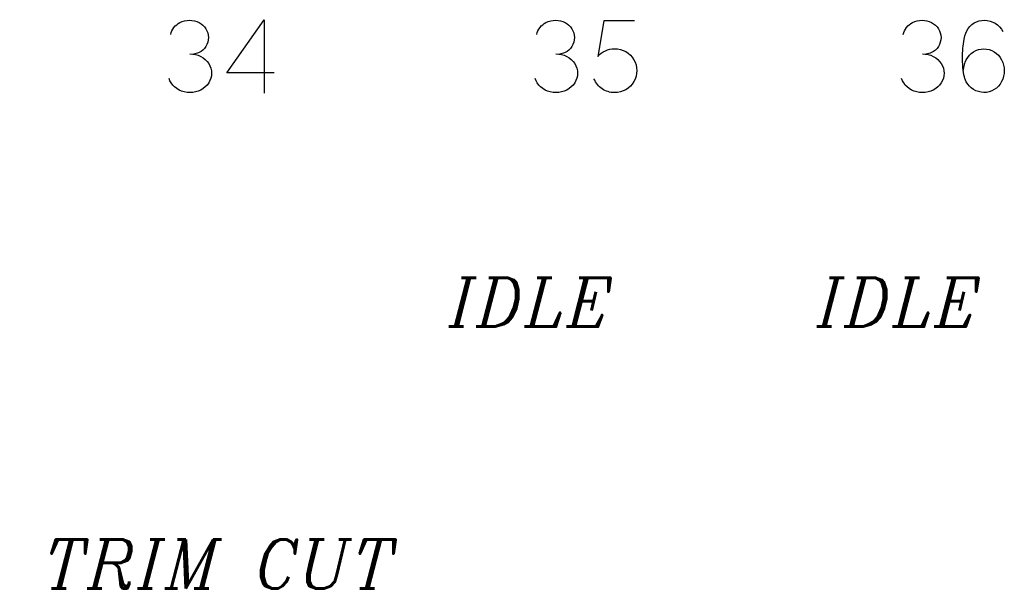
# Model space of a CAD drawing. Header units: inches. Extents: x -14.1 to 21.9, y -36.2 to -13.1.
# Tile 17 of 74: x 3.845 to 4.248, y -24.871 to -24.638. Entities that reach past the tile are written whole.
import ezdxf

# ---------------------------------------------------------------- set-up
doc = ezdxf.new("R2010")
doc.units = ezdxf.units.IN
doc.header["$LTSCALE"] = 0.5
doc.header["$MEASUREMENT"] = 0
doc.layers.add('APP-M-D', color=42, linetype='Continuous')
doc.styles.add('I', font='ITALIC.SHX')

msp = doc.modelspace()

# ---------------------------------------------------------------- linework, layer by layer
at = {"layer": 'APP-M-D', "linetype": 'Continuous'}
for p, q in [((3.90801, -24.64234), (3.90846, -24.64168)), ((3.90846, -24.64168), (3.90899, -24.64107)), ((3.90899, -24.64107), (3.90957, -24.64054)), ((3.90957, -24.64054), (3.91021, -24.64008)), ((3.91021, -24.64008), (3.91091, -24.63969)), ((3.91091, -24.63969), (3.91185, -24.63927)), ((3.91091, -24.63969), (3.91091, -24.63969)), ((3.91185, -24.63927), (3.91282, -24.63898)), ((3.91282, -24.63898), (3.9138, -24.6388)), ((3.9138, -24.6388), (3.91481, -24.63874)), ((3.91481, -24.63874), (3.91581, -24.6388)), ((3.91581, -24.6388), (3.9168, -24.63898)), ((3.9168, -24.63898), (3.91776, -24.63927)), ((3.91776, -24.63927), (3.9187, -24.63969)), ((3.9187, -24.63969), (3.9187, -24.63969)), ((3.9187, -24.63969), (3.91953, -24.64017)), ((3.91953, -24.64017), (3.92027, -24.64075)), ((3.92027, -24.64075), (3.92091, -24.64142)), ((3.92091, -24.64142), (3.92148, -24.6422)), ((3.92148, -24.6422), (3.92193, -24.64304)), ((3.93011, -24.66016), (3.94528, -24.63849)), ((3.94528, -24.63849), (3.94528, -24.63849)), ((3.94528, -24.63849), (3.94528, -24.66849)), ((4.05762, -24.64234), (4.05808, -24.64168)), ((4.05808, -24.64168), (4.05861, -24.64107)), ((4.05861, -24.64107), (4.05919, -24.64054)), ((4.05919, -24.64054), (4.05983, -24.64008)), ((4.05983, -24.64008), (4.06052, -24.63969)), ((4.06052, -24.63969), (4.06147, -24.63927)), ((4.06052, -24.63969), (4.06052, -24.63969)), ((4.06147, -24.63927), (4.06243, -24.63898)), ((4.06243, -24.63898), (4.06341, -24.6388)), ((4.06341, -24.6388), (4.06442, -24.63874)), ((4.06442, -24.63874), (4.06543, -24.6388)), ((4.06543, -24.6388), (4.06641, -24.63898)), ((4.06641, -24.63898), (4.06738, -24.63927)), ((4.06738, -24.63927), (4.06832, -24.63969)), ((4.06832, -24.63969), (4.06832, -24.63969)), ((4.06832, -24.63969), (4.06915, -24.64017)), ((4.06915, -24.64017), (4.06988, -24.64075)), ((4.06988, -24.64075), (4.07053, -24.64142)), ((4.07053, -24.64142), (4.07109, -24.6422)), ((4.07109, -24.6422), (4.07155, -24.64304)), ((4.0842, -24.6389), (4.08168, -24.65349)), ((4.09672, -24.6389), (4.0842, -24.6389)), ((4.0842, -24.6389), (4.0842, -24.6389)), ((4.20743, -24.64234), (4.20789, -24.64168)), ((4.20789, -24.64168), (4.20841, -24.64107)), ((4.20841, -24.64107), (4.209, -24.64054)), ((4.209, -24.64054), (4.20964, -24.64008)), ((4.20964, -24.64008), (4.21033, -24.63969)), ((4.21033, -24.63969), (4.21127, -24.63927)), ((4.21033, -24.63969), (4.21033, -24.63969)), ((4.21127, -24.63927), (4.21224, -24.63898)), ((4.21224, -24.63898), (4.21322, -24.6388)), ((4.21322, -24.6388), (4.21423, -24.63874)), ((4.21423, -24.63874), (4.21524, -24.6388)), ((4.21524, -24.6388), (4.21622, -24.63898)), ((4.21622, -24.63898), (4.21719, -24.63927)), ((4.21719, -24.63927), (4.21813, -24.63969)), ((4.21813, -24.63969), (4.21813, -24.63969)), ((4.21813, -24.63969), (4.21895, -24.64017)), ((4.21895, -24.64017), (4.21969, -24.64075)), ((4.21969, -24.64075), (4.22034, -24.64142)), ((4.22034, -24.64142), (4.2209, -24.6422)), ((4.2209, -24.6422), (4.22136, -24.64304)), ((4.23256, -24.64305), (4.23313, -24.64207)), ((4.23313, -24.64207), (4.23382, -24.64121)), ((4.23382, -24.64121), (4.23461, -24.64045)), ((4.23461, -24.64045), (4.23552, -24.63982)), ((4.23552, -24.63982), (4.23651, -24.63931)), ((4.23651, -24.63931), (4.23754, -24.63896)), ((4.23754, -24.63896), (4.23861, -24.63877)), ((4.23861, -24.63877), (4.23973, -24.63874)), ((4.23973, -24.63874), (4.23973, -24.63874)), ((4.23973, -24.63874), (4.24091, -24.63881)), ((4.24091, -24.63881), (4.24204, -24.63905)), ((4.24204, -24.63905), (4.24312, -24.63944)), ((4.24312, -24.63944), (4.24416, -24.63998)), ((4.24416, -24.63998), (4.24512, -24.64066)), ((4.24512, -24.64066), (4.24595, -24.64144)), ((4.24595, -24.64144), (4.24667, -24.64234)), ((3.90714, -24.64454), (3.90734, -24.64377)), ((3.90734, -24.64377), (3.90764, -24.64304)), ((3.90764, -24.64304), (3.90801, -24.64234)), ((3.92193, -24.64304), (3.92226, -24.64392)), ((3.92226, -24.64392), (3.92247, -24.64485)), ((3.92247, -24.64485), (3.92255, -24.64582)), ((3.92255, -24.64582), (3.92247, -24.64679)), ((3.92255, -24.64582), (3.92255, -24.64582)), ((4.05675, -24.64454), (4.05696, -24.64377)), ((4.05696, -24.64377), (4.05725, -24.64304)), ((4.05725, -24.64304), (4.05762, -24.64234)), ((4.07155, -24.64304), (4.07188, -24.64392)), ((4.07188, -24.64392), (4.07209, -24.64485)), ((4.07209, -24.64485), (4.07217, -24.64582)), ((4.07217, -24.64582), (4.07209, -24.64679)), ((4.07217, -24.64582), (4.07217, -24.64582)), ((4.20656, -24.64454), (4.20677, -24.64377)), ((4.20677, -24.64377), (4.20706, -24.64304)), ((4.20706, -24.64304), (4.20743, -24.64234)), ((4.22136, -24.64304), (4.22169, -24.64392)), ((4.22169, -24.64392), (4.2219, -24.64485)), ((4.2219, -24.64485), (4.22198, -24.64582)), ((4.22198, -24.64582), (4.2219, -24.64679)), ((4.22198, -24.64582), (4.22198, -24.64582)), ((4.23141, -24.64651), (4.23157, -24.64576)), ((4.23157, -24.64576), (4.23173, -24.64512)), ((4.23173, -24.64512), (4.2321, -24.64402)), ((4.2321, -24.64402), (4.23256, -24.64305)), ((4.23256, -24.64305), (4.23256, -24.64305)), ((4.24667, -24.64234), (4.24727, -24.64334)), ((3.92091, -24.65022), (3.92027, -24.65089)), ((3.92148, -24.64945), (3.92091, -24.65022)), ((3.92193, -24.64861), (3.92148, -24.64945)), ((3.92226, -24.64772), (3.92193, -24.64861)), ((3.92247, -24.64679), (3.92226, -24.64772)), ((4.07053, -24.65022), (4.06988, -24.65089)), ((4.07109, -24.64945), (4.07053, -24.65022)), ((4.07155, -24.64861), (4.07109, -24.64945)), ((4.07188, -24.64772), (4.07155, -24.64861)), ((4.07209, -24.64679), (4.07188, -24.64772)), ((4.22034, -24.65022), (4.21969, -24.65089)), ((4.2209, -24.64945), (4.22034, -24.65022)), ((4.22136, -24.64861), (4.2209, -24.64945)), ((4.22169, -24.64772), (4.22136, -24.64861)), ((4.2219, -24.64679), (4.22169, -24.64772)), ((4.23084, -24.65117), (4.2309, -24.65019)), ((4.2309, -24.65019), (4.23099, -24.64925)), ((4.23099, -24.64925), (4.23111, -24.64835)), ((4.23111, -24.64835), (4.23126, -24.64738)), ((4.23111, -24.64835), (4.23111, -24.64835)), ((4.23126, -24.64738), (4.23141, -24.64651)), ((3.91497, -24.65245), (3.91614, -24.65252)), ((3.91614, -24.65252), (3.91726, -24.65272)), ((3.91699, -24.65244), (3.91638, -24.65254)), ((3.91756, -24.65233), (3.91699, -24.65244)), ((3.91726, -24.65272), (3.91835, -24.65306)), ((3.91813, -24.65218), (3.91756, -24.65233)), ((3.9187, -24.65196), (3.91813, -24.65218)), ((3.91835, -24.65306), (3.9194, -24.65353)), ((3.91953, -24.65147), (3.9187, -24.65196)), ((3.9187, -24.65196), (3.9187, -24.65196)), ((3.9194, -24.65353), (3.9194, -24.65353)), ((3.9194, -24.65353), (3.92038, -24.65412)), ((3.92027, -24.65089), (3.91953, -24.65147)), ((3.92038, -24.65412), (3.92125, -24.6548)), ((4.06459, -24.65245), (4.06575, -24.65252)), ((4.06575, -24.65252), (4.06688, -24.65272)), ((4.0666, -24.65244), (4.066, -24.65254)), ((4.06717, -24.65233), (4.0666, -24.65244)), ((4.06688, -24.65272), (4.06796, -24.65306)), ((4.06774, -24.65218), (4.06717, -24.65233)), ((4.06832, -24.65196), (4.06774, -24.65218)), ((4.06796, -24.65306), (4.06902, -24.65353)), ((4.06915, -24.65147), (4.06832, -24.65196)), ((4.06832, -24.65196), (4.06832, -24.65196)), ((4.06902, -24.65353), (4.06902, -24.65353)), ((4.06902, -24.65353), (4.07, -24.65412)), ((4.06988, -24.65089), (4.06915, -24.65147)), ((4.07, -24.65412), (4.07087, -24.6548)), ((4.08168, -24.65349), (4.08237, -24.65279)), ((4.08168, -24.65349), (4.08168, -24.65349)), ((4.08237, -24.65279), (4.08311, -24.65217)), ((4.08311, -24.65217), (4.08392, -24.65164)), ((4.08392, -24.65164), (4.08478, -24.65119)), ((4.08478, -24.65119), (4.08569, -24.65084)), ((4.08569, -24.65084), (4.08662, -24.65059)), ((4.08662, -24.65059), (4.08757, -24.65043)), ((4.08757, -24.65043), (4.08855, -24.65039)), ((4.08855, -24.65039), (4.08855, -24.65039)), ((4.08855, -24.65039), (4.08976, -24.65044)), ((4.08976, -24.65044), (4.09091, -24.65066)), ((4.09091, -24.65066), (4.09204, -24.65102)), ((4.09204, -24.65102), (4.09311, -24.65155)), ((4.09311, -24.65155), (4.09411, -24.6522)), ((4.09411, -24.6522), (4.095, -24.65298)), ((4.095, -24.65298), (4.09576, -24.65386)), ((4.09576, -24.65386), (4.09642, -24.65486)), ((4.2144, -24.65245), (4.21556, -24.65252)), ((4.21556, -24.65252), (4.21669, -24.65272)), ((4.21641, -24.65244), (4.21581, -24.65254)), ((4.21698, -24.65233), (4.21641, -24.65244)), ((4.21669, -24.65272), (4.21777, -24.65306)), ((4.21755, -24.65218), (4.21698, -24.65233)), ((4.21813, -24.65196), (4.21755, -24.65218)), ((4.21777, -24.65306), (4.21883, -24.65353)), ((4.21895, -24.65147), (4.21813, -24.65196)), ((4.21813, -24.65196), (4.21813, -24.65196)), ((4.21883, -24.65353), (4.21883, -24.65353)), ((4.21883, -24.65353), (4.21981, -24.65412)), ((4.21969, -24.65089), (4.21895, -24.65147)), ((4.21981, -24.65412), (4.22067, -24.6548)), ((4.23078, -24.65329), (4.23079, -24.6522)), ((4.23078, -24.65441), (4.23078, -24.65329)), ((4.23079, -24.6522), (4.23084, -24.65117)), ((4.23231, -24.65486), (4.23289, -24.65389)), ((4.23289, -24.65389), (4.23357, -24.65304)), ((4.23357, -24.65304), (4.23437, -24.65228)), ((4.23437, -24.65228), (4.23527, -24.65163)), ((4.23527, -24.65163), (4.23626, -24.6511)), ((4.23626, -24.6511), (4.2373, -24.65072)), ((4.2373, -24.65072), (4.23838, -24.65048)), ((4.23838, -24.65048), (4.23952, -24.65039)), ((4.23952, -24.65039), (4.23952, -24.65039)), ((4.23952, -24.65039), (4.24064, -24.65048)), ((4.24064, -24.65048), (4.24171, -24.65072)), ((4.24171, -24.65072), (4.24274, -24.6511)), ((4.24274, -24.6511), (4.24373, -24.65163)), ((4.24373, -24.65163), (4.24464, -24.65228)), ((4.24464, -24.65228), (4.24544, -24.65304)), ((4.24544, -24.65304), (4.24614, -24.65389)), ((4.24614, -24.65389), (4.24673, -24.65486)), ((3.92125, -24.6548), (3.922, -24.65557)), ((3.922, -24.65557), (3.92264, -24.65643)), ((3.92264, -24.65643), (3.92264, -24.65643)), ((3.92264, -24.65643), (3.92316, -24.65739)), ((3.92316, -24.65739), (3.92354, -24.65837)), ((3.92354, -24.65837), (3.92376, -24.65936)), ((4.07087, -24.6548), (4.07162, -24.65557)), ((4.07162, -24.65557), (4.07225, -24.65643)), ((4.07225, -24.65643), (4.07225, -24.65643)), ((4.07225, -24.65643), (4.07278, -24.65739)), ((4.07278, -24.65739), (4.07316, -24.65837)), ((4.07316, -24.65837), (4.07338, -24.65936)), ((4.09642, -24.65486), (4.09642, -24.65486)), ((4.09642, -24.65486), (4.09695, -24.65591)), ((4.09695, -24.65591), (4.09733, -24.65701)), ((4.09733, -24.65701), (4.09755, -24.65814)), ((4.09755, -24.65814), (4.09763, -24.65932)), ((4.22067, -24.6548), (4.22142, -24.65557)), ((4.22142, -24.65557), (4.22206, -24.65643)), ((4.22206, -24.65643), (4.22206, -24.65643)), ((4.22206, -24.65643), (4.22259, -24.65739)), ((4.22259, -24.65739), (4.22296, -24.65837)), ((4.22296, -24.65837), (4.22319, -24.65936)), ((4.23081, -24.65558), (4.23078, -24.65441)), ((4.23086, -24.65681), (4.23081, -24.65558)), ((4.23094, -24.65799), (4.23086, -24.65681)), ((4.23086, -24.65681), (4.23086, -24.65681)), ((4.23105, -24.65908), (4.23094, -24.65799)), ((4.23123, -24.65917), (4.23132, -24.65808)), ((4.23132, -24.65808), (4.23153, -24.65699)), ((4.23153, -24.65699), (4.23186, -24.65592)), ((4.23186, -24.65592), (4.23231, -24.65486)), ((4.23231, -24.65486), (4.23231, -24.65486)), ((4.24673, -24.65486), (4.24673, -24.65486)), ((4.24673, -24.65486), (4.24722, -24.65593)), ((4.24722, -24.65593), (4.24757, -24.65703)), ((4.24757, -24.65703), (4.24778, -24.65817)), ((4.24778, -24.65817), (4.24785, -24.65934)), ((3.92354, -24.6624), (3.92316, -24.66338)), ((3.92376, -24.66139), (3.92354, -24.6624)), ((3.92376, -24.65936), (3.92384, -24.66037)), ((3.92384, -24.66037), (3.92376, -24.66139)), ((3.92384, -24.66037), (3.92384, -24.66037)), ((3.94942, -24.66016), (3.93011, -24.66016)), ((3.93011, -24.66016), (3.93011, -24.66016)), ((4.07316, -24.6624), (4.07278, -24.66338)), ((4.07338, -24.66139), (4.07316, -24.6624)), ((4.07338, -24.65936), (4.07346, -24.66037)), ((4.07346, -24.66037), (4.07338, -24.66139)), ((4.07346, -24.66037), (4.07346, -24.66037)), ((4.09733, -24.66163), (4.09695, -24.66274)), ((4.09755, -24.66049), (4.09733, -24.66163)), ((4.09763, -24.65932), (4.09755, -24.66049)), ((4.22296, -24.6624), (4.22259, -24.66338)), ((4.22319, -24.66139), (4.22296, -24.6624)), ((4.22319, -24.65936), (4.22326, -24.66037)), ((4.22326, -24.66037), (4.22319, -24.66139)), ((4.22326, -24.66037), (4.22326, -24.66037)), ((4.23118, -24.66009), (4.23105, -24.65908)), ((4.23135, -24.66101), (4.23118, -24.66009)), ((4.23154, -24.66185), (4.23135, -24.66101)), ((4.23177, -24.6626), (4.23154, -24.66185)), ((4.24757, -24.66163), (4.24722, -24.66274)), ((4.24778, -24.6605), (4.24757, -24.66163)), ((4.24785, -24.65934), (4.24778, -24.6605)), ((3.90682, -24.66348), (3.90644, -24.66253)), ((3.90731, -24.66435), (3.90682, -24.66348)), ((3.90794, -24.66521), (3.90731, -24.66435)), ((3.90731, -24.66435), (3.90731, -24.66435)), ((3.90869, -24.66598), (3.90794, -24.66521)), ((3.90956, -24.66666), (3.90869, -24.66598)), ((3.92125, -24.66598), (3.92038, -24.66666)), ((3.922, -24.66521), (3.92125, -24.66598)), ((3.92264, -24.66435), (3.922, -24.66521)), ((3.92316, -24.66338), (3.92264, -24.66435)), ((3.92264, -24.66435), (3.92264, -24.66435)), ((4.05644, -24.66348), (4.05605, -24.66253)), ((4.05692, -24.66435), (4.05644, -24.66348)), ((4.05756, -24.66521), (4.05692, -24.66435)), ((4.05692, -24.66435), (4.05692, -24.66435)), ((4.05831, -24.66598), (4.05756, -24.66521)), ((4.05918, -24.66666), (4.05831, -24.66598)), ((4.07087, -24.66598), (4.07, -24.66666)), ((4.07162, -24.66521), (4.07087, -24.66598)), ((4.07225, -24.66435), (4.07162, -24.66521)), ((4.07278, -24.66338), (4.07225, -24.66435)), ((4.07225, -24.66435), (4.07225, -24.66435)), ((4.08043, -24.66327), (4.08014, -24.66265)), ((4.08076, -24.66387), (4.08043, -24.66327)), ((4.08112, -24.66444), (4.08076, -24.66387)), ((4.08153, -24.66497), (4.08112, -24.66444)), ((4.08197, -24.66547), (4.08153, -24.66497)), ((4.08244, -24.66593), (4.08197, -24.66547)), ((4.08294, -24.66636), (4.08244, -24.66593)), ((4.08347, -24.66675), (4.08294, -24.66636)), ((4.095, -24.66569), (4.09411, -24.66646)), ((4.09576, -24.66481), (4.095, -24.66569)), ((4.09642, -24.66381), (4.09576, -24.66481)), ((4.09695, -24.66274), (4.09642, -24.66381)), ((4.09642, -24.66381), (4.09642, -24.66381)), ((4.20624, -24.66348), (4.20586, -24.66253)), ((4.20673, -24.66435), (4.20624, -24.66348)), ((4.20737, -24.66521), (4.20673, -24.66435)), ((4.20673, -24.66435), (4.20673, -24.66435)), ((4.20811, -24.66598), (4.20737, -24.66521)), ((4.20898, -24.66666), (4.20811, -24.66598)), ((4.22067, -24.66598), (4.21981, -24.66666)), ((4.22142, -24.66521), (4.22067, -24.66598)), ((4.22206, -24.66435), (4.22142, -24.66521)), ((4.22259, -24.66338), (4.22206, -24.66435)), ((4.22206, -24.66435), (4.22206, -24.66435)), ((4.23202, -24.66327), (4.23177, -24.6626)), ((4.23231, -24.66385), (4.23202, -24.66327)), ((4.23288, -24.66479), (4.23231, -24.66385)), ((4.23231, -24.66385), (4.23231, -24.66385)), ((4.23356, -24.66563), (4.23288, -24.66479)), ((4.23434, -24.66637), (4.23356, -24.66563)), ((4.23523, -24.667), (4.23434, -24.66637)), ((4.24464, -24.66642), (4.24373, -24.66706)), ((4.24544, -24.66566), (4.24464, -24.66642)), ((4.24614, -24.66479), (4.24544, -24.66566)), ((4.24673, -24.66381), (4.24614, -24.66479)), ((4.24722, -24.66274), (4.24673, -24.66381)), ((4.24673, -24.66381), (4.24673, -24.66381)), ((3.91054, -24.66725), (3.90956, -24.66666)), ((3.91157, -24.66771), (3.91054, -24.66725)), ((3.91054, -24.66725), (3.91054, -24.66725)), ((3.91267, -24.66803), (3.91157, -24.66771)), ((3.91379, -24.66822), (3.91267, -24.66803)), ((3.91497, -24.66829), (3.91379, -24.66822)), ((3.91615, -24.66822), (3.91497, -24.66829)), ((3.91497, -24.66829), (3.91497, -24.66829)), ((3.91728, -24.66803), (3.91615, -24.66822)), ((3.91837, -24.66771), (3.91728, -24.66803)), ((3.9194, -24.66725), (3.91837, -24.66771)), ((3.92038, -24.66666), (3.9194, -24.66725)), ((3.9194, -24.66725), (3.9194, -24.66725)), ((4.06015, -24.66725), (4.05918, -24.66666)), ((4.06119, -24.66771), (4.06015, -24.66725)), ((4.06015, -24.66725), (4.06015, -24.66725)), ((4.06228, -24.66803), (4.06119, -24.66771)), ((4.06341, -24.66822), (4.06228, -24.66803)), ((4.06459, -24.66829), (4.06341, -24.66822)), ((4.06576, -24.66822), (4.06459, -24.66829)), ((4.06459, -24.66829), (4.06459, -24.66829)), ((4.0669, -24.66803), (4.06576, -24.66822)), ((4.06798, -24.66771), (4.0669, -24.66803)), ((4.06902, -24.66725), (4.06798, -24.66771)), ((4.07, -24.66666), (4.06902, -24.66725)), ((4.06902, -24.66725), (4.06902, -24.66725)), ((4.08404, -24.6671), (4.08347, -24.66675)), ((4.08463, -24.66741), (4.08404, -24.6671)), ((4.08524, -24.66767), (4.08463, -24.66741)), ((4.08588, -24.66789), (4.08524, -24.66767)), ((4.08654, -24.66807), (4.08588, -24.66789)), ((4.0872, -24.66819), (4.08654, -24.66807)), ((4.08787, -24.66826), (4.0872, -24.66819)), ((4.08855, -24.66829), (4.08787, -24.66826)), ((4.08976, -24.66822), (4.08855, -24.66829)), ((4.08855, -24.66829), (4.08855, -24.66829)), ((4.09091, -24.66799), (4.08976, -24.66822)), ((4.09204, -24.66762), (4.09091, -24.66799)), ((4.09311, -24.66711), (4.09204, -24.66762)), ((4.09411, -24.66646), (4.09311, -24.66711)), ((4.20996, -24.66725), (4.20898, -24.66666)), ((4.211, -24.66771), (4.20996, -24.66725)), ((4.20996, -24.66725), (4.20996, -24.66725)), ((4.21209, -24.66803), (4.211, -24.66771)), ((4.21322, -24.66822), (4.21209, -24.66803)), ((4.2144, -24.66829), (4.21322, -24.66822)), ((4.21557, -24.66822), (4.2144, -24.66829)), ((4.2144, -24.66829), (4.2144, -24.66829)), ((4.21671, -24.66803), (4.21557, -24.66822)), ((4.21779, -24.66771), (4.21671, -24.66803)), ((4.21883, -24.66725), (4.21779, -24.66771)), ((4.21981, -24.66666), (4.21883, -24.66725)), ((4.21883, -24.66725), (4.21883, -24.66725)), ((4.23621, -24.66752), (4.23523, -24.667)), ((4.23725, -24.6679), (4.23621, -24.66752)), ((4.23835, -24.66816), (4.23725, -24.6679)), ((4.23952, -24.66829), (4.23835, -24.66816)), ((4.24064, -24.6682), (4.23952, -24.66829)), ((4.23952, -24.66829), (4.23952, -24.66829)), ((4.24171, -24.66796), (4.24064, -24.6682)), ((4.24274, -24.66759), (4.24171, -24.66796)), ((4.24373, -24.66706), (4.24274, -24.66759))]:
    msp.add_line(p, q, dxfattribs=at)

# ---------------------------------------------------------------- texts
at = {"layer": 'APP-M-D', "char_height": 0.02, "width": 0.2179418, "attachment_point": 1, "style": 'I'}
for s, insert in [('{\\FITALIC.SHX;\\W3.56759; }IDLE', (3.97194, -24.74398)), ('{\\FITALIC.SHX;\\W3.56759; }IDLE', (4.12232, -24.74398)), ('{\\FITALIC.SHX;\\W1.37712; }TRIM CUT', (3.83613, -24.85101))]:
    msp.add_mtext(s, dxfattribs=dict(at, insert=insert))

doc.saveas('drawing.dxf')
